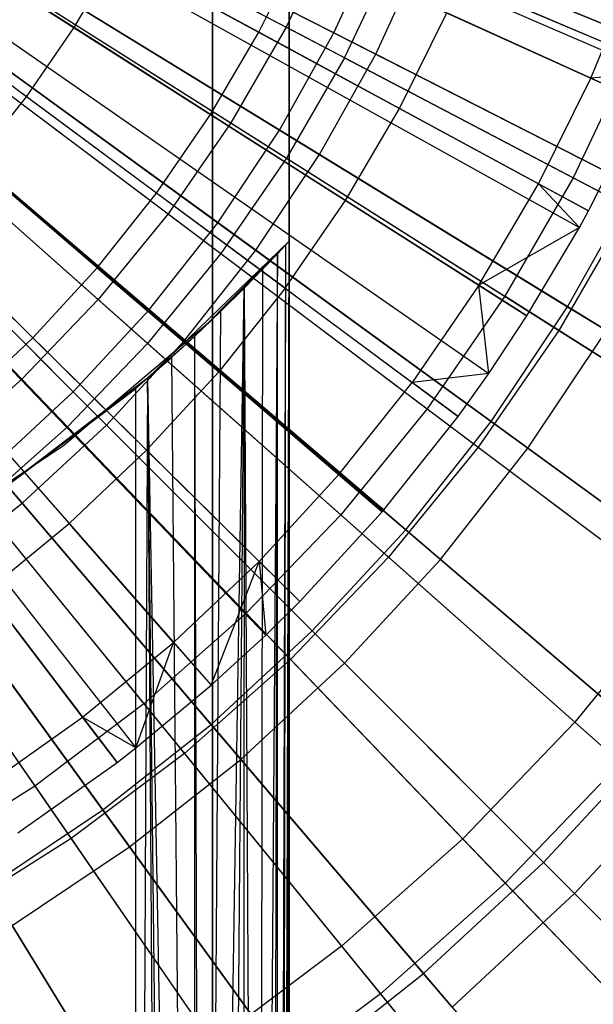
# Model space of a CAD drawing. Extents: x 0.02 to 4.75, y -2.35 to 2.37.
# Tile 61 of 131: x 2.87 to 3.17, y -0.82 to -0.31. Entities that reach past the tile are written whole.
import ezdxf

# ---------------------------------------------------------------- set-up
doc = ezdxf.new("R2010")
doc.units = 0
doc.header["$MEASUREMENT"] = 0
doc.layers.get('0').update_dxf_attribs({"color": 13, "linetype": 'CONTINUOUS'})

# ---------------------------------------------------------------- blocks, each defined once
blk = doc.blocks.new('CTLS_SNOW_BALL_ZWIS_PM_STL')
at = {"color": 0}
for p, q in [((3.01112, 0.33982, 48.66497), (3.01112, -1.82553, 48.66497)), ((3.01112, 0.33982, 48.66497), (3.01112, -1.82553, 48.66497)), ((3.01112, -0.42769, 47.9882), (3.01112, 0.33978, 47.9882)), ((3.01112, -0.42769, 47.9882), (3.01112, 0.33978, 47.9882)), ((2.97175, -1.81287, 48.6256), (2.97175, 0.32717, 48.6256)), ((2.97175, 0.32717, 48.18505), (2.97175, -0.46785, 48.18505)), ((2.97175, -1.81287, 48.6256), (2.97175, 0.32717, 48.6256)), ((2.97175, 0.32717, 48.18505), (2.97175, -0.46785, 48.18505)), ((2.54905, -0.06449, 5.27739), (3.19275, -0.35614, 5.06085)), ((2.54905, -0.06449, 5.27739), (3.19275, -0.35614, 5.06085)), ((2.55037, -0.0615, 5.27739), (3.19927, -0.34139, 5.06085)), ((2.55037, -0.0615, 5.27739), (3.19927, -0.34139, 5.06085)), ((2.54248, -0.07753, 5.27739), (3.1603, -0.42063, 5.06085)), ((2.54248, -0.07753, 5.27739), (3.1603, -0.42063, 5.06085)), ((2.54342, -0.07581, 5.27739), (3.16495, -0.41215, 5.06085)), ((2.54342, -0.07581, 5.27739), (3.16495, -0.41215, 5.06085)), ((2.53702, -0.08671, 5.27739), (3.13327, -0.46605, 5.06085)), ((2.53702, -0.08671, 5.27739), (3.13327, -0.46605, 5.06085)), ((2.53305, -0.09269, 5.27739), (3.11363, -0.4956, 5.06085)), ((2.53305, -0.09269, 5.27739), (3.11363, -0.4956, 5.06085)), ((2.52986, -0.09713, 5.27739), (3.09787, -0.51759, 5.06085)), ((2.52986, -0.09713, 5.27739), (3.09787, -0.51759, 5.06085)), ((2.52215, -0.10683, 5.27739), (3.05892, -0.5665, 5.06085)), ((2.52215, -0.10683, 5.27739), (3.05892, -0.5665, 5.06085)), ((2.52215, -0.10683, 5.27739), (3.05972, -0.56555, 5.06085)), ((2.52215, -0.10683, 5.27739), (3.05972, -0.56555, 5.06085)), ((2.50989, -0.11982, 5.27739), (2.99912, -0.62979, 5.06085)), ((2.50989, -0.11982, 5.27739), (2.99912, -0.62979, 5.06085)), ((2.51343, -0.11634, 5.27739), (3.01662, -0.61254, 5.06085)), ((2.51343, -0.11634, 5.27739), (3.01662, -0.61254, 5.06085)), ((2.50424, -0.12502, 5.27739), (2.97117, -0.65548, 5.06085)), ((2.50424, -0.12502, 5.27739), (2.97117, -0.65548, 5.06085)), ((2.49446, -0.13303, 5.27739), (2.92281, -0.69511, 5.06085)), ((2.49446, -0.13303, 5.27739), (2.92281, -0.69511, 5.06085)), ((2.4964, -0.13153, 5.27739), (2.93243, -0.68767, 5.06085)), ((2.4964, -0.13153, 5.27739), (2.93243, -0.68767, 5.06085)), ((2.85788, -0.23828, 0.61962), (3.00959, -0.3179, 0.67632)), ((2.85788, -0.23828, 0.61962), (3.00959, -0.3179, 0.67632)), ((2.87557, -0.24007, 0.55679), (3.03413, -0.32086, 0.6068)), ((2.87557, -0.24007, 0.55679), (3.03413, -0.32086, 0.6068)), ((3.05563, -0.33181, 5.09359), (2.89756, -0.25127, 5.14551)), ((3.05563, -0.33181, 5.09359), (2.89756, -0.25127, 5.14551)), ((3.03961, -0.33366, 5.01376), (2.88871, -0.25446, 5.07313)), ((3.03961, -0.33366, 5.01376), (2.88871, -0.25446, 5.07313)), ((3.03391, -0.26666, 0.67632), (3.00959, -0.3179, 0.67632)), ((3.03391, -0.26666, 0.67632), (3.00959, -0.3179, 0.67632)), ((3.187, -0.33188, 0.74615), (3.03391, -0.26666, 0.67632)), ((3.187, -0.33188, 0.74615), (3.03391, -0.26666, 0.67632)), ((3.03413, -0.32086, 0.6068), (3.05804, -0.26898, 0.6068)), ((3.03413, -0.32086, 0.6068), (3.05804, -0.26898, 0.6068)), ((3.05804, -0.26898, 0.6068), (3.21833, -0.33537, 0.67056)), ((3.05804, -0.26898, 0.6068), (3.21833, -0.33537, 0.67056)), ((2.90075, -0.31812, 5.17212), (2.82984, -0.27301, 5.19891)), ((2.90075, -0.31812, 5.17212), (2.82984, -0.27301, 5.19891)), ((2.83642, -0.27546, 0.61962), (2.98122, -0.36703, 0.67632)), ((2.83642, -0.27546, 0.61962), (2.98122, -0.36703, 0.67632)), ((2.85448, -0.27772, 0.55679), (3.00621, -0.3707, 0.6068)), ((2.85448, -0.27772, 0.55679), (3.00621, -0.3707, 0.6068)), ((2.99561, -0.32051, 5.14246), (3.01737, -0.27668, 5.14246)), ((2.99561, -0.32051, 5.14246), (3.01737, -0.27668, 5.14246)), ((2.90075, -0.31812, 5.17212), (2.92257, -0.28099, 5.17212)), ((2.90075, -0.31812, 5.17212), (2.92257, -0.28099, 5.17212)), ((2.99561, -0.32051, 5.14246), (2.92257, -0.28099, 5.17212)), ((2.99561, -0.32051, 5.14246), (2.92257, -0.28099, 5.17212)), ((3.03961, -0.33366, 5.01376), (3.0651, -0.27995, 5.01376)), ((3.03961, -0.33366, 5.01376), (3.0651, -0.27995, 5.01376)), ((3.05563, -0.33181, 5.09359), (3.08034, -0.27821, 5.09359)), ((3.05563, -0.33181, 5.09359), (3.08034, -0.27821, 5.09359)), ((3.21718, -0.34474, 4.94134), (3.0651, -0.27995, 5.01376)), ((3.21718, -0.34474, 4.94134), (3.0651, -0.27995, 5.01376)), ((3.23999, -0.34434, 5.02796), (3.08034, -0.27821, 5.09359)), ((3.23999, -0.34434, 5.02796), (3.08034, -0.27821, 5.09359)), ((3.02679, -0.38331, 5.09359), (2.87553, -0.29061, 5.14551)), ((3.02679, -0.38331, 5.09359), (2.87553, -0.29061, 5.14551)), ((3.1661, -0.34407, 5.07445), (3.18909, -0.28815, 5.07445)), ((3.1661, -0.34407, 5.07445), (3.18909, -0.28815, 5.07445)), ((2.86584, -0.29407, 5.07313), (3.00988, -0.38515, 5.01376)), ((2.86584, -0.29407, 5.07313), (3.00988, -0.38515, 5.01376)), ((2.87636, -0.35362, 5.17212), (2.80881, -0.30362, 5.19891)), ((2.87636, -0.35362, 5.17212), (2.80881, -0.30362, 5.19891)), ((2.81203, -0.31079, 0.61962), (2.949, -0.41372, 0.67632)), ((2.81203, -0.31079, 0.61962), (2.949, -0.41372, 0.67632)), ((3.06781, -0.35958, 5.10991), (3.09215, -0.31056, 5.10991)), ((3.06781, -0.35958, 5.10991), (3.09215, -0.31056, 5.10991)), ((3.1661, -0.34407, 5.07445), (3.09215, -0.31056, 5.10991)), ((3.1661, -0.34407, 5.07445), (3.09215, -0.31056, 5.10991)), ((2.83051, -0.3136, 0.55679), (2.97448, -0.4182, 0.6068)), ((2.83051, -0.3136, 0.55679), (2.97448, -0.4182, 0.6068)), ((2.87636, -0.35362, 5.17212), (2.90075, -0.31812, 5.17212)), ((2.87636, -0.35362, 5.17212), (2.90075, -0.31812, 5.17212)), ((2.97082, -0.3627, 5.14246), (2.90075, -0.31812, 5.17212)), ((2.97082, -0.3627, 5.14246), (2.90075, -0.31812, 5.17212)), ((3.00959, -0.3179, 0.67632), (2.98122, -0.36703, 0.67632)), ((3.00959, -0.3179, 0.67632), (2.98122, -0.36703, 0.67632)), ((3.15694, -0.39524, 0.74615), (3.00959, -0.3179, 0.67632)), ((3.15694, -0.39524, 0.74615), (3.00959, -0.3179, 0.67632)), ((2.97082, -0.3627, 5.14246), (2.99561, -0.32051, 5.14246)), ((2.97082, -0.3627, 5.14246), (2.99561, -0.32051, 5.14246)), ((3.06781, -0.35958, 5.10991), (2.99561, -0.32051, 5.14246)), ((3.06781, -0.35958, 5.10991), (2.99561, -0.32051, 5.14246)), ((3.00621, -0.3707, 0.6068), (3.03413, -0.32086, 0.6068)), ((3.00621, -0.3707, 0.6068), (3.03413, -0.32086, 0.6068)), ((3.03413, -0.32086, 0.6068), (3.18871, -0.39962, 0.67056)), ((3.03413, -0.32086, 0.6068), (3.18871, -0.39962, 0.67056)), ((2.994, -0.43238, 5.09359), (2.85048, -0.32811, 5.14551)), ((2.994, -0.43238, 5.09359), (2.85048, -0.32811, 5.14551)), ((2.83986, -0.3317, 5.07313), (2.97611, -0.43409, 5.01376)), ((2.83986, -0.3317, 5.07313), (2.97611, -0.43409, 5.01376)), ((3.02679, -0.38331, 5.09359), (3.05563, -0.33181, 5.09359)), ((3.02679, -0.38331, 5.09359), (3.05563, -0.33181, 5.09359)), ((3.2096, -0.41026, 5.02796), (3.05563, -0.33181, 5.09359)), ((3.2096, -0.41026, 5.02796), (3.05563, -0.33181, 5.09359)), ((3.187, -0.33188, 0.74615), (3.15694, -0.39524, 0.74615)), ((3.187, -0.33188, 0.74615), (3.15694, -0.39524, 0.74615)), ((3.03961, -0.33366, 5.01376), (3.00988, -0.38515, 5.01376)), ((3.03961, -0.33366, 5.01376), (3.00988, -0.38515, 5.01376)), ((3.03961, -0.33366, 5.01376), (3.18598, -0.41048, 4.94134)), ((3.03961, -0.33366, 5.01376), (3.18598, -0.41048, 4.94134)), ((3.19927, -0.34139, 5.06085), (3.1661, -0.34407, 5.07445)), ((3.19927, -0.34139, 5.06085), (3.1661, -0.34407, 5.07445)), ((2.78488, -0.34404, 0.61962), (2.91312, -0.45766, 0.67632)), ((2.78488, -0.34404, 0.61962), (2.91312, -0.45766, 0.67632)), ((2.80379, -0.34749, 0.55679), (2.93911, -0.46306, 0.6068)), ((2.80379, -0.34749, 0.55679), (2.93911, -0.46306, 0.6068)), ((3.13922, -0.39822, 5.07445), (3.1661, -0.34407, 5.07445)), ((3.13922, -0.39822, 5.07445), (3.1661, -0.34407, 5.07445)), ((3.19275, -0.35614, 5.06085), (3.1661, -0.34407, 5.07445)), ((3.19275, -0.35614, 5.06085), (3.1661, -0.34407, 5.07445)), ((2.84953, -0.38732, 5.17212), (2.87636, -0.35362, 5.17212)), ((2.84953, -0.38732, 5.17212), (2.87636, -0.35362, 5.17212)), ((2.94311, -0.40303, 5.14246), (2.87636, -0.35362, 5.17212)), ((2.94311, -0.40303, 5.14246), (2.87636, -0.35362, 5.17212)), ((3.16495, -0.41215, 5.06085), (3.19275, -0.35614, 5.06085)), ((3.16495, -0.41215, 5.06085), (3.19275, -0.35614, 5.06085)), ((2.95746, -0.47873, 5.09359), (2.82256, -0.36352, 5.14551)), ((2.95746, -0.47873, 5.09359), (2.82256, -0.36352, 5.14551)), ((2.94311, -0.40303, 5.14246), (2.97082, -0.3627, 5.14246)), ((2.94311, -0.40303, 5.14246), (2.97082, -0.3627, 5.14246)), ((3.04008, -0.40677, 5.10991), (2.97082, -0.3627, 5.14246)), ((3.04008, -0.40677, 5.10991), (2.97082, -0.3627, 5.14246)), ((3.04008, -0.40677, 5.10991), (3.06781, -0.35958, 5.10991)), ((3.04008, -0.40677, 5.10991), (3.06781, -0.35958, 5.10991)), ((3.13922, -0.39822, 5.07445), (3.06781, -0.35958, 5.10991)), ((3.13922, -0.39822, 5.07445), (3.06781, -0.35958, 5.10991)), ((2.81094, -0.36713, 5.07313), (2.9385, -0.48014, 5.01376)), ((2.81094, -0.36713, 5.07313), (2.9385, -0.48014, 5.01376)), ((2.98122, -0.36703, 0.67632), (2.949, -0.41372, 0.67632)), ((2.98122, -0.36703, 0.67632), (2.949, -0.41372, 0.67632)), ((2.98122, -0.36703, 0.67632), (3.12188, -0.45597, 0.74615)), ((2.98122, -0.36703, 0.67632), (3.12188, -0.45597, 0.74615)), ((2.97448, -0.4182, 0.6068), (3.00621, -0.3707, 0.6068)), ((2.97448, -0.4182, 0.6068), (3.00621, -0.3707, 0.6068)), ((3.00621, -0.3707, 0.6068), (3.15414, -0.46135, 0.67056)), ((3.00621, -0.3707, 0.6068), (3.15414, -0.46135, 0.67056)), ((2.75514, -0.375, 0.61962), (2.87383, -0.49857, 0.67632)), ((2.75514, -0.375, 0.61962), (2.87383, -0.49857, 0.67632)), ((2.7745, -0.37918, 0.55679), (2.90033, -0.50501, 0.6068)), ((2.7745, -0.37918, 0.55679), (2.90033, -0.50501, 0.6068)), ((2.994, -0.43238, 5.09359), (3.02679, -0.38331, 5.09359)), ((2.994, -0.43238, 5.09359), (3.02679, -0.38331, 5.09359)), ((3.17413, -0.4736, 5.02796), (3.02679, -0.38331, 5.09359)), ((3.17413, -0.4736, 5.02796), (3.02679, -0.38331, 5.09359)), ((2.91263, -0.44131, 5.14246), (2.84953, -0.38732, 5.17212)), ((2.91263, -0.44131, 5.14246), (2.84953, -0.38732, 5.17212)), ((3.00988, -0.38515, 5.01376), (2.97611, -0.43409, 5.01376)), ((3.00988, -0.38515, 5.01376), (2.97611, -0.43409, 5.01376)), ((3.00988, -0.38515, 5.01376), (3.1496, -0.4735, 4.94134)), ((3.00988, -0.38515, 5.01376), (3.1496, -0.4735, 4.94134)), ((2.9174, -0.52207, 5.09359), (2.79195, -0.39663, 5.14551)), ((2.9174, -0.52207, 5.09359), (2.79195, -0.39663, 5.14551)), ((3.10859, -0.45035, 5.07445), (3.13922, -0.39822, 5.07445)), ((3.10859, -0.45035, 5.07445), (3.13922, -0.39822, 5.07445)), ((3.15694, -0.39524, 0.74615), (3.12188, -0.45597, 0.74615)), ((3.15694, -0.39524, 0.74615), (3.12188, -0.45597, 0.74615)), ((3.1603, -0.42063, 5.06085), (3.13922, -0.39822, 5.07445)), ((3.1603, -0.42063, 5.06085), (3.13922, -0.39822, 5.07445)), ((3.16495, -0.41215, 5.06085), (3.13922, -0.39822, 5.07445)), ((3.16495, -0.41215, 5.06085), (3.13922, -0.39822, 5.07445)), ((3.29905, -0.46983, 0.82868), (3.15694, -0.39524, 0.74615)), ((3.29905, -0.46983, 0.82868), (3.15694, -0.39524, 0.74615)), ((2.77926, -0.40011, 5.07313), (2.89732, -0.52302, 5.01376)), ((2.77926, -0.40011, 5.07313), (2.89732, -0.52302, 5.01376)), ((2.91263, -0.44131, 5.14246), (2.94311, -0.40303, 5.14246)), ((2.91263, -0.44131, 5.14246), (2.94311, -0.40303, 5.14246)), ((3.0091, -0.45188, 5.10991), (2.94311, -0.40303, 5.14246)), ((3.0091, -0.45188, 5.10991), (2.94311, -0.40303, 5.14246)), ((3.15414, -0.46135, 0.67056), (3.18871, -0.39962, 0.67056)), ((3.15414, -0.46135, 0.67056), (3.18871, -0.39962, 0.67056)), ((3.0091, -0.45188, 5.10991), (3.04008, -0.40677, 5.10991)), ((3.0091, -0.45188, 5.10991), (3.04008, -0.40677, 5.10991)), ((3.10859, -0.45035, 5.07445), (3.04008, -0.40677, 5.10991)), ((3.10859, -0.45035, 5.07445), (3.04008, -0.40677, 5.10991)), ((2.949, -0.41372, 0.67632), (2.91312, -0.45766, 0.67632)), ((2.949, -0.41372, 0.67632), (2.91312, -0.45766, 0.67632)), ((2.949, -0.41372, 0.67632), (3.08204, -0.51369, 0.74615)), ((2.949, -0.41372, 0.67632), (3.08204, -0.51369, 0.74615)), ((3.18598, -0.41048, 4.94134), (3.1496, -0.4735, 4.94134)), ((3.18598, -0.41048, 4.94134), (3.1496, -0.4735, 4.94134)), ((3.1603, -0.42063, 5.06085), (3.16495, -0.41215, 5.06085)), ((3.1603, -0.42063, 5.06085), (3.16495, -0.41215, 5.06085)), ((2.82039, -0.41904, 5.17212), (2.87952, -0.47735, 5.14246)), ((2.82039, -0.41904, 5.17212), (2.87952, -0.47735, 5.14246)), ((2.93911, -0.46306, 0.6068), (2.97448, -0.4182, 0.6068)), ((2.93911, -0.46306, 0.6068), (2.97448, -0.4182, 0.6068)), ((2.97448, -0.4182, 0.6068), (3.11484, -0.52018, 0.67056)), ((2.97448, -0.4182, 0.6068), (3.11484, -0.52018, 0.67056)), ((3.1603, -0.42063, 5.06085), (3.10859, -0.45035, 5.07445)), ((3.1603, -0.42063, 5.06085), (3.10859, -0.45035, 5.07445)), ((3.13327, -0.46605, 5.06085), (3.1603, -0.42063, 5.06085)), ((3.13327, -0.46605, 5.06085), (3.1603, -0.42063, 5.06085)), ((2.87405, -0.56214, 5.09359), (2.75884, -0.42724, 5.14551)), ((2.87405, -0.56214, 5.09359), (2.75884, -0.42724, 5.14551)), ((3.01112, -0.42769, 47.9882), (2.9385, -0.49799, 47.9882)), ((3.01112, -0.42769, 47.9882), (2.9385, -0.49799, 47.9882)), ((2.96251, -0.47655, 48.11231), (3.01112, -0.42769, 47.9882)), ((2.96251, -0.47655, 48.11231), (3.01112, -0.42769, 47.9882)), ((2.97592, -0.46384, 48.11944), (3.01112, -0.42769, 47.9882)), ((2.97592, -0.46384, 48.11944), (3.01112, -0.42769, 47.9882)), ((2.98806, -0.45185, 48.12937), (3.01112, -0.42769, 47.9882)), ((2.98806, -0.45185, 48.12937), (3.01112, -0.42769, 47.9882)), ((2.99756, -0.44212, 48.14088), (3.01112, -0.42769, 47.9882)), ((2.99756, -0.44212, 48.14088), (3.01112, -0.42769, 47.9882)), ((3.00512, -0.43415, 48.15492), (3.01112, -0.42769, 47.9882)), ((3.00512, -0.43415, 48.15492), (3.01112, -0.42769, 47.9882)), ((3.007, -1.82422, 48.15991), (3.01112, -0.42769, 48.18505)), ((3.007, -1.82422, 48.15991), (3.01112, -0.42769, 48.18505)), ((3.00843, -1.82468, 48.16467), (3.01112, -0.42769, 48.18505)), ((3.00843, -1.82468, 48.16467), (3.01112, -0.42769, 48.18505)), ((3.00953, -0.42941, 48.16934), (3.01112, -0.42769, 48.18505)), ((3.00953, -0.42941, 48.16934), (3.01112, -0.42769, 48.18505)), ((3.00953, -0.42941, 48.16934), (3.01112, -0.42769, 47.9882)), ((3.00953, -0.42941, 48.16934), (3.01112, -0.42769, 47.9882)), ((3.01025, -1.82525, 48.17339), (3.01112, -0.42769, 48.18505)), ((3.01025, -1.82525, 48.17339), (3.01112, -0.42769, 48.18505)), ((3.01112, -0.42769, 48.18505), (3.01112, -1.82553, 48.18505)), ((3.01112, -0.42769, 48.18505), (3.01112, -1.82553, 48.18505)), ((3.01112, -0.42769, 48.18505), (3.01112, -0.42769, 47.9882)), ((3.01112, -0.42769, 48.18505), (3.01112, -0.42769, 47.9882)), ((2.97611, -0.43409, 5.01376), (2.9385, -0.48014, 5.01376)), ((2.97611, -0.43409, 5.01376), (2.9385, -0.48014, 5.01376)), ((2.95746, -0.47873, 5.09359), (2.994, -0.43238, 5.09359)), ((2.95746, -0.47873, 5.09359), (2.994, -0.43238, 5.09359)), ((2.97611, -0.43409, 5.01376), (3.10826, -0.53339, 4.94134)), ((2.97611, -0.43409, 5.01376), (3.10826, -0.53339, 4.94134)), ((3.1338, -0.53395, 5.02796), (2.994, -0.43238, 5.09359)), ((3.1338, -0.53395, 5.02796), (2.994, -0.43238, 5.09359)), ((3.00512, -0.43415, 48.15492), (2.99522, -1.82046, 48.13761)), ((3.00512, -0.43415, 48.15492), (2.99522, -1.82046, 48.13761)), ((2.99756, -0.44212, 48.14088), (3.00512, -0.43415, 48.15492)), ((2.99756, -0.44212, 48.14088), (3.00512, -0.43415, 48.15492)), ((3.00257, -1.82281, 48.14937), (3.00512, -0.43415, 48.15492)), ((3.00257, -1.82281, 48.14937), (3.00512, -0.43415, 48.15492)), ((3.00512, -1.82363, 48.15491), (3.00953, -0.42941, 48.16934)), ((3.00512, -1.82363, 48.15491), (3.00953, -0.42941, 48.16934)), ((3.00512, -0.43415, 48.15492), (3.00953, -0.42941, 48.16934)), ((3.00512, -0.43415, 48.15492), (3.00953, -0.42941, 48.16934)), ((3.00512, -1.82363, 48.15491), (3.00512, -0.43415, 48.15492)), ((3.00512, -1.82363, 48.15491), (3.00512, -0.43415, 48.15492)), ((3.007, -1.82422, 48.15991), (3.00953, -0.42941, 48.16934)), ((3.007, -1.82422, 48.15991), (3.00953, -0.42941, 48.16934)), ((2.91263, -0.44131, 5.14246), (2.87952, -0.47735, 5.14246)), ((2.91263, -0.44131, 5.14246), (2.87952, -0.47735, 5.14246)), ((2.91263, -0.44131, 5.14246), (2.975, -0.49469, 5.10991)), ((2.91263, -0.44131, 5.14246), (2.975, -0.49469, 5.10991)), ((2.98806, -0.45185, 48.12937), (2.99756, -0.44212, 48.14088)), ((2.98806, -0.45185, 48.12937), (2.99756, -0.44212, 48.14088)), ((2.99756, -0.44212, 48.14088), (2.99522, -1.82046, 48.13761)), ((2.99756, -0.44212, 48.14088), (2.99522, -1.82046, 48.13761)), ((2.96647, -1.81115, 48.11408), (2.98806, -0.45185, 48.12937)), ((2.96647, -1.81115, 48.11408), (2.98806, -0.45185, 48.12937)), ((3.0091, -0.45188, 5.10991), (2.975, -0.49469, 5.10991)), ((3.0091, -0.45188, 5.10991), (2.975, -0.49469, 5.10991)), ((2.97592, -0.46384, 48.11944), (2.98806, -0.45185, 48.12937)), ((2.97592, -0.46384, 48.11944), (2.98806, -0.45185, 48.12937)), ((2.98806, -0.45185, 48.12937), (2.97692, -1.81456, 48.12012)), ((2.98806, -0.45185, 48.12937), (2.97692, -1.81456, 48.12012)), ((2.98806, -0.45185, 48.12937), (2.98767, -1.81804, 48.12899)), ((2.98806, -0.45185, 48.12937), (2.98767, -1.81804, 48.12899)), ((2.98806, -0.45185, 48.12937), (2.99522, -1.82046, 48.13761)), ((2.98806, -0.45185, 48.12937), (2.99522, -1.82046, 48.13761)), ((3.0091, -0.45188, 5.10991), (3.07436, -0.50018, 5.07445)), ((3.0091, -0.45188, 5.10991), (3.07436, -0.50018, 5.07445)), ((3.10859, -0.45035, 5.07445), (3.07436, -0.50018, 5.07445)), ((3.10859, -0.45035, 5.07445), (3.07436, -0.50018, 5.07445)), ((3.11363, -0.4956, 5.06085), (3.10859, -0.45035, 5.07445)), ((3.13327, -0.46605, 5.06085), (3.10859, -0.45035, 5.07445)), ((3.11363, -0.4956, 5.06085), (3.10859, -0.45035, 5.07445)), ((3.13327, -0.46605, 5.06085), (3.10859, -0.45035, 5.07445)), ((2.91312, -0.45766, 0.67632), (2.87383, -0.49857, 0.67632)), ((2.91312, -0.45766, 0.67632), (2.87383, -0.49857, 0.67632)), ((2.91312, -0.45766, 0.67632), (3.03769, -0.56801, 0.74615)), ((2.91312, -0.45766, 0.67632), (3.03769, -0.56801, 0.74615)), ((3.12188, -0.45597, 0.74615), (3.08204, -0.51369, 0.74615)), ((3.12188, -0.45597, 0.74615), (3.08204, -0.51369, 0.74615)), ((3.25752, -0.54175, 0.82868), (3.12188, -0.45597, 0.74615)), ((3.25752, -0.54175, 0.82868), (3.12188, -0.45597, 0.74615)), ((2.90033, -0.50501, 0.6068), (2.93911, -0.46306, 0.6068)), ((2.90033, -0.50501, 0.6068), (2.93911, -0.46306, 0.6068)), ((2.93911, -0.46306, 0.6068), (3.07104, -0.57574, 0.67056)), ((2.93911, -0.46306, 0.6068), (3.07104, -0.57574, 0.67056)), ((2.96251, -0.47655, 48.11231), (2.97592, -0.46384, 48.11944)), ((2.96251, -0.47655, 48.11231), (2.97592, -0.46384, 48.11944)), ((2.97592, -0.46384, 48.11944), (2.96647, -1.81115, 48.11408)), ((2.97592, -0.46384, 48.11944), (2.96647, -1.81115, 48.11408)), ((3.11484, -0.52018, 0.67056), (3.15414, -0.46135, 0.67056)), ((3.11484, -0.52018, 0.67056), (3.15414, -0.46135, 0.67056)), ((3.15414, -0.46135, 0.67056), (3.29737, -0.54912, 0.7477)), ((3.15414, -0.46135, 0.67056), (3.29737, -0.54912, 0.7477)), ((2.97175, -0.46785, 48.14568), (2.89536, -0.53272, 48.14568)), ((2.97175, -0.46785, 48.18505), (2.89536, -0.53272, 48.18505)), ((2.97175, -0.46785, 48.14568), (2.89536, -0.53272, 48.14568)), ((2.97175, -0.46785, 48.18505), (2.89536, -0.53272, 48.18505)), ((2.97175, -0.46785, 48.18505), (2.97175, -0.46785, 48.14568)), ((2.97175, -0.46785, 48.14568), (2.97175, -1.81287, 48.14568)), ((2.97175, -0.46785, 48.14568), (2.97175, -1.81287, 48.14568)), ((2.97175, -0.46785, 48.18505), (2.97175, -0.46785, 48.14568)), ((3.11363, -0.4956, 5.06085), (3.13327, -0.46605, 5.06085)), ((3.11363, -0.4956, 5.06085), (3.13327, -0.46605, 5.06085)), ((3.1496, -0.4735, 4.94134), (3.10826, -0.53339, 4.94134)), ((3.1496, -0.4735, 4.94134), (3.10826, -0.53339, 4.94134)), ((3.1338, -0.53395, 5.02796), (3.17413, -0.4736, 5.02796)), ((3.1338, -0.53395, 5.02796), (3.17413, -0.4736, 5.02796)), ((3.1496, -0.4735, 4.94134), (3.28413, -0.55858, 4.85631)), ((3.1496, -0.4735, 4.94134), (3.28413, -0.55858, 4.85631)), ((2.84395, -0.51095, 5.14246), (2.87952, -0.47735, 5.14246)), ((2.84395, -0.51095, 5.14246), (2.87952, -0.47735, 5.14246)), ((2.93797, -0.53499, 5.10991), (2.87952, -0.47735, 5.14246)), ((2.93797, -0.53499, 5.10991), (2.87952, -0.47735, 5.14246)), ((2.9174, -0.52207, 5.09359), (2.95746, -0.47873, 5.09359)), ((2.9174, -0.52207, 5.09359), (2.95746, -0.47873, 5.09359)), ((2.96251, -0.47655, 48.11231), (2.9385, -0.49799, 47.9882)), ((2.96251, -0.47655, 48.11231), (2.9385, -0.49799, 47.9882)), ((2.95071, -0.48729, 48.10848), (2.96251, -0.47655, 48.11231)), ((2.95071, -0.48729, 48.10848), (2.96251, -0.47655, 48.11231)), ((3.08886, -0.59096, 5.02796), (2.95746, -0.47873, 5.09359)), ((3.08886, -0.59096, 5.02796), (2.95746, -0.47873, 5.09359)), ((2.96251, -0.47655, 48.11231), (2.9625, -1.80985, 48.1123)), ((2.96251, -0.47655, 48.11231), (2.9625, -1.80985, 48.1123)), ((2.96251, -0.47655, 48.11231), (2.96647, -1.81115, 48.11408)), ((2.96251, -0.47655, 48.11231), (2.96647, -1.81115, 48.11408)), ((2.9385, -0.48014, 5.01376), (2.89732, -0.52302, 5.01376)), ((2.9385, -0.48014, 5.01376), (2.89732, -0.52302, 5.01376)), ((2.9385, -0.48014, 5.01376), (3.06224, -0.58976, 4.94134)), ((2.9385, -0.48014, 5.01376), (3.06224, -0.58976, 4.94134)), ((2.9385, -0.49799, 48.10655), (2.95071, -0.48729, 48.10848)), ((2.95071, -0.48729, 48.10848), (2.9385, -0.49799, 47.9882)), ((2.95071, -0.48729, 48.10848), (2.9385, -0.49799, 47.9882)), ((2.9385, -0.49799, 48.10655), (2.95071, -0.48729, 48.10848)), ((2.95071, -0.48729, 48.10848), (2.9625, -1.80985, 48.1123)), ((2.95071, -0.48729, 48.10848), (2.9625, -1.80985, 48.1123)), ((2.93797, -0.53499, 5.10991), (2.975, -0.49469, 5.10991)), ((2.93797, -0.53499, 5.10991), (2.975, -0.49469, 5.10991)), ((3.03669, -0.54748, 5.07445), (2.975, -0.49469, 5.10991)), ((3.03669, -0.54748, 5.07445), (2.975, -0.49469, 5.10991)), ((2.87383, -0.49857, 0.67632), (2.83137, -0.53618, 0.67632)), ((2.87383, -0.49857, 0.67632), (2.83137, -0.53618, 0.67632)), ((2.9385, -0.49799, 47.9882), (2.85809, -0.55925, 47.9882)), ((2.9385, -0.49799, 47.9882), (2.85809, -0.55925, 47.9882)), ((2.87383, -0.49857, 0.67632), (2.98911, -0.61859, 0.74615)), ((2.87383, -0.49857, 0.67632), (2.98911, -0.61859, 0.74615)), ((2.93238, -0.5032, 48.10631), (2.9385, -0.49799, 48.10655)), ((2.9385, -0.49799, 48.10655), (2.93238, -1.79984, 48.10631)), ((2.9385, -0.49799, 48.10655), (2.93238, -1.79984, 48.10631)), ((2.9385, -0.49799, 47.9882), (2.93238, -0.5032, 48.10631)), ((2.9385, -0.49799, 47.9882), (2.93238, -0.5032, 48.10631)), ((2.93238, -0.5032, 48.10631), (2.9385, -0.49799, 48.10655)), ((2.9385, -0.49799, 48.10655), (2.9625, -1.80985, 48.1123)), ((2.95332, -1.80682, 48.10915), (2.9385, -0.49799, 48.10655)), ((2.9385, -0.49799, 48.10655), (2.94688, -1.80469, 48.10766)), ((2.9385, -0.49799, 48.10655), (2.94688, -1.80469, 48.10766)), ((2.95332, -1.80682, 48.10915), (2.9385, -0.49799, 48.10655)), ((2.9385, -0.49799, 48.10655), (2.9625, -1.80985, 48.1123)), ((2.9385, -0.49799, 47.9882), (2.9385, -0.49799, 48.10655)), ((2.9385, -0.49799, 47.9882), (2.9385, -0.49799, 48.10655)), ((3.11363, -0.4956, 5.06085), (3.07436, -0.50018, 5.07445)), ((3.11363, -0.4956, 5.06085), (3.07436, -0.50018, 5.07445)), ((3.09787, -0.51759, 5.06085), (3.11363, -0.4956, 5.06085)), ((3.09787, -0.51759, 5.06085), (3.11363, -0.4956, 5.06085)), ((2.85809, -0.55925, 48.10631), (2.93238, -0.5032, 48.10631)), ((2.85809, -0.55925, 47.9882), (2.93238, -0.5032, 48.10631)), ((2.85809, -0.55925, 48.10631), (2.93238, -0.5032, 48.10631)), ((2.85809, -0.55925, 47.9882), (2.93238, -0.5032, 48.10631)), ((2.85838, -0.54379, 0.6068), (2.90033, -0.50501, 0.6068)), ((2.85838, -0.54379, 0.6068), (2.90033, -0.50501, 0.6068)), ((2.90033, -0.50501, 0.6068), (3.02301, -0.62769, 0.67056)), ((2.90033, -0.50501, 0.6068), (3.02301, -0.62769, 0.67056)), ((2.93238, -1.79984, 48.10631), (2.93238, -0.5032, 48.10631)), ((2.93238, -1.79984, 48.10631), (2.93238, -0.5032, 48.10631)), ((3.03669, -0.54748, 5.07445), (3.07436, -0.50018, 5.07445)), ((3.03669, -0.54748, 5.07445), (3.07436, -0.50018, 5.07445)), ((3.09787, -0.51759, 5.06085), (3.07436, -0.50018, 5.07445)), ((3.09787, -0.51759, 5.06085), (3.07436, -0.50018, 5.07445)), ((2.84395, -0.51095, 5.14246), (2.8982, -0.57258, 5.10991)), ((2.84395, -0.51095, 5.14246), (2.8982, -0.57258, 5.10991)), ((3.08204, -0.51369, 0.74615), (3.03769, -0.56801, 0.74615)), ((3.08204, -0.51369, 0.74615), (3.03769, -0.56801, 0.74615)), ((3.08204, -0.51369, 0.74615), (3.21034, -0.6101, 0.82868)), ((3.08204, -0.51369, 0.74615), (3.21034, -0.6101, 0.82868)), ((3.05972, -0.56555, 5.06085), (3.09787, -0.51759, 5.06085)), ((3.05972, -0.56555, 5.06085), (3.09787, -0.51759, 5.06085)), ((3.07104, -0.57574, 0.67056), (3.11484, -0.52018, 0.67056)), ((3.07104, -0.57574, 0.67056), (3.11484, -0.52018, 0.67056)), ((3.11484, -0.52018, 0.67056), (3.25074, -0.61891, 0.7477)), ((3.11484, -0.52018, 0.67056), (3.25074, -0.61891, 0.7477)), ((2.89732, -0.52302, 5.01376), (2.85281, -0.56245, 5.01376)), ((2.89732, -0.52302, 5.01376), (2.85281, -0.56245, 5.01376)), ((2.87405, -0.56214, 5.09359), (2.9174, -0.52207, 5.09359)), ((2.87405, -0.56214, 5.09359), (2.9174, -0.52207, 5.09359)), ((2.89732, -0.52302, 5.01376), (3.01183, -0.64224, 4.94134)), ((2.89732, -0.52302, 5.01376), (3.01183, -0.64224, 4.94134)), ((3.03958, -0.64426, 5.02796), (2.9174, -0.52207, 5.09359)), ((3.03958, -0.64426, 5.02796), (2.9174, -0.52207, 5.09359)), ((2.89536, -0.53272, 48.14568), (2.81191, -0.58821, 48.14568)), ((2.89536, -0.53272, 48.18505), (2.81191, -0.58821, 48.18505)), ((2.89536, -0.53272, 48.14568), (2.81191, -0.58821, 48.14568)), ((2.89536, -0.53272, 48.18505), (2.81191, -0.58821, 48.18505)), ((2.89536, -0.53272, 48.18505), (2.89536, -0.53272, 48.14568)), ((2.89536, -0.53272, 48.18505), (2.89536, -0.53272, 48.14568)), ((2.93797, -0.53499, 5.10991), (2.8982, -0.57258, 5.10991)), ((2.93797, -0.53499, 5.10991), (2.8982, -0.57258, 5.10991)), ((2.93797, -0.53499, 5.10991), (2.99579, -0.592, 5.07445)), ((2.93797, -0.53499, 5.10991), (2.99579, -0.592, 5.07445)), ((3.10826, -0.53339, 4.94134), (3.06224, -0.58976, 4.94134)), ((3.10826, -0.53339, 4.94134), (3.06224, -0.58976, 4.94134)), ((3.08886, -0.59096, 5.02796), (3.1338, -0.53395, 5.02796)), ((3.08886, -0.59096, 5.02796), (3.1338, -0.53395, 5.02796)), ((3.10826, -0.53339, 4.94134), (3.23551, -0.62902, 4.85631)), ((3.10826, -0.53339, 4.94134), (3.23551, -0.62902, 4.85631)), ((3.26902, -0.63219, 4.94902), (3.1338, -0.53395, 5.02796)), ((3.26902, -0.63219, 4.94902), (3.1338, -0.53395, 5.02796)), ((2.83137, -0.53618, 0.67632), (2.93662, -0.66509, 0.74615)), ((2.83137, -0.53618, 0.67632), (2.93662, -0.66509, 0.74615)), ((2.85838, -0.54379, 0.6068), (2.97106, -0.67571, 0.67056)), ((2.85838, -0.54379, 0.6068), (2.97106, -0.67571, 0.67056)), ((3.03669, -0.54748, 5.07445), (2.99579, -0.592, 5.07445)), ((3.03669, -0.54748, 5.07445), (2.99579, -0.592, 5.07445)), ((3.05892, -0.5665, 5.06085), (3.03669, -0.54748, 5.07445)), ((3.05892, -0.5665, 5.06085), (3.03669, -0.54748, 5.07445)), ((3.05972, -0.56555, 5.06085), (3.03669, -0.54748, 5.07445)), ((3.05972, -0.56555, 5.06085), (3.03669, -0.54748, 5.07445)), ((2.8277, -0.59868, 5.09359), (2.87405, -0.56214, 5.09359)), ((2.8277, -0.59868, 5.09359), (2.87405, -0.56214, 5.09359)), ((2.85281, -0.56245, 5.01376), (2.95736, -0.69049, 4.94134)), ((2.85281, -0.56245, 5.01376), (2.95736, -0.69049, 4.94134)), ((2.98628, -0.69354, 5.02796), (2.87405, -0.56214, 5.09359)), ((2.98628, -0.69354, 5.02796), (2.87405, -0.56214, 5.09359)), ((3.05892, -0.5665, 5.06085), (3.05972, -0.56555, 5.06085)), ((3.05892, -0.5665, 5.06085), (3.05972, -0.56555, 5.06085)), ((2.78602, -0.57026, 0.67632), (2.88055, -0.70722, 0.74615)), ((2.78602, -0.57026, 0.67632), (2.88055, -0.70722, 0.74615)), ((3.03769, -0.56801, 0.74615), (2.98911, -0.61859, 0.74615)), ((3.03769, -0.56801, 0.74615), (2.98911, -0.61859, 0.74615)), ((3.01662, -0.61254, 5.06085), (3.05892, -0.5665, 5.06085)), ((3.01662, -0.61254, 5.06085), (3.05892, -0.5665, 5.06085)), ((3.03769, -0.56801, 0.74615), (3.15782, -0.67443, 0.82868)), ((3.03769, -0.56801, 0.74615), (3.15782, -0.67443, 0.82868)), ((2.85586, -0.60727, 5.10991), (2.8982, -0.57258, 5.10991)), ((2.85586, -0.60727, 5.10991), (2.8982, -0.57258, 5.10991)), ((2.95184, -0.63352, 5.07445), (2.8982, -0.57258, 5.10991)), ((2.95184, -0.63352, 5.07445), (2.8982, -0.57258, 5.10991)), ((3.02301, -0.62769, 0.67056), (3.07104, -0.57574, 0.67056)), ((3.02301, -0.62769, 0.67056), (3.07104, -0.57574, 0.67056)), ((3.07104, -0.57574, 0.67056), (3.19877, -0.68483, 0.7477)), ((3.07104, -0.57574, 0.67056), (3.19877, -0.68483, 0.7477)), ((2.81352, -0.57915, 0.6068), (2.9155, -0.71952, 0.67056)), ((2.81352, -0.57915, 0.6068), (2.9155, -0.71952, 0.67056)), ((3.06224, -0.58976, 4.94134), (3.01183, -0.64224, 4.94134)), ((3.06224, -0.58976, 4.94134), (3.01183, -0.64224, 4.94134)), ((3.03958, -0.64426, 5.02796), (3.08886, -0.59096, 5.02796)), ((3.03958, -0.64426, 5.02796), (3.08886, -0.59096, 5.02796)), ((3.06224, -0.58976, 4.94134), (3.18138, -0.69531, 4.85631)), ((3.06224, -0.58976, 4.94134), (3.18138, -0.69531, 4.85631)), ((3.21595, -0.69951, 4.94902), (3.08886, -0.59096, 5.02796)), ((3.21595, -0.69951, 4.94902), (3.08886, -0.59096, 5.02796)), ((2.95184, -0.63352, 5.07445), (2.99579, -0.592, 5.07445)), ((2.95184, -0.63352, 5.07445), (2.99579, -0.592, 5.07445)), ((2.97117, -0.65548, 5.06085), (2.99579, -0.592, 5.07445)), ((2.97117, -0.65548, 5.06085), (2.99579, -0.592, 5.07445)), ((3.01662, -0.61254, 5.06085), (2.99579, -0.592, 5.07445)), ((2.99579, -0.592, 5.07445), (2.99912, -0.62979, 5.06085)), ((2.99579, -0.592, 5.07445), (2.99912, -0.62979, 5.06085)), ((3.01662, -0.61254, 5.06085), (2.99579, -0.592, 5.07445)), ((2.80528, -0.59817, 5.01376), (2.89918, -0.73421, 4.94134)), ((2.80528, -0.59817, 5.01376), (2.89918, -0.73421, 4.94134)), ((2.92927, -0.73848, 5.02796), (2.8277, -0.59868, 5.09359)), ((2.92927, -0.73848, 5.02796), (2.8277, -0.59868, 5.09359)), ((2.90508, -0.67184, 5.07445), (2.85586, -0.60727, 5.10991)), ((2.90508, -0.67184, 5.07445), (2.85586, -0.60727, 5.10991)), ((3.21034, -0.6101, 0.82868), (3.15782, -0.67443, 0.82868)), ((3.21034, -0.6101, 0.82868), (3.15782, -0.67443, 0.82868)), ((2.99912, -0.62979, 5.06085), (3.01662, -0.61254, 5.06085)), ((2.99912, -0.62979, 5.06085), (3.01662, -0.61254, 5.06085)), ((2.98911, -0.61859, 0.74615), (2.93662, -0.66509, 0.74615)), ((2.98911, -0.61859, 0.74615), (2.93662, -0.66509, 0.74615)), ((2.98911, -0.61859, 0.74615), (3.10028, -0.73433, 0.82868)), ((2.98911, -0.61859, 0.74615), (3.10028, -0.73433, 0.82868)), ((2.97106, -0.67571, 0.67056), (3.02301, -0.62769, 0.67056)), ((2.97106, -0.67571, 0.67056), (3.02301, -0.62769, 0.67056)), ((2.97117, -0.65548, 5.06085), (2.99912, -0.62979, 5.06085)), ((2.97117, -0.65548, 5.06085), (2.99912, -0.62979, 5.06085)), ((3.02301, -0.62769, 0.67056), (3.14179, -0.74647, 0.7477)), ((3.02301, -0.62769, 0.67056), (3.14179, -0.74647, 0.7477)), ((2.90508, -0.67184, 5.07445), (2.95184, -0.63352, 5.07445)), ((2.90508, -0.67184, 5.07445), (2.95184, -0.63352, 5.07445)), ((2.93243, -0.68767, 5.06085), (2.95184, -0.63352, 5.07445)), ((2.93243, -0.68767, 5.06085), (2.95184, -0.63352, 5.07445)), ((2.97117, -0.65548, 5.06085), (2.95184, -0.63352, 5.07445)), ((2.97117, -0.65548, 5.06085), (2.95184, -0.63352, 5.07445)), ((3.01183, -0.64224, 4.94134), (2.95736, -0.69049, 4.94134)), ((3.01183, -0.64224, 4.94134), (2.95736, -0.69049, 4.94134)), ((2.98628, -0.69354, 5.02796), (3.03958, -0.64426, 5.02796)), ((2.98628, -0.69354, 5.02796), (3.03958, -0.64426, 5.02796)), ((3.01183, -0.64224, 4.94134), (3.1221, -0.75704, 4.85631)), ((3.01183, -0.64224, 4.94134), (3.1221, -0.75704, 4.85631)), ((3.15777, -0.76245, 4.94902), (3.03958, -0.64426, 5.02796)), ((3.15777, -0.76245, 4.94902), (3.03958, -0.64426, 5.02796)), ((2.93243, -0.68767, 5.06085), (2.97117, -0.65548, 5.06085)), ((2.93243, -0.68767, 5.06085), (2.97117, -0.65548, 5.06085)), ((2.93662, -0.66509, 0.74615), (2.88055, -0.70722, 0.74615)), ((2.93662, -0.66509, 0.74615), (2.88055, -0.70722, 0.74615)), ((2.93662, -0.66509, 0.74615), (3.03812, -0.78941, 0.82868)), ((2.93662, -0.66509, 0.74615), (3.03812, -0.78941, 0.82868)), ((2.85573, -0.70677, 5.07445), (2.90508, -0.67184, 5.07445)), ((2.85573, -0.70677, 5.07445), (2.90508, -0.67184, 5.07445)), ((2.92281, -0.69511, 5.06085), (2.90508, -0.67184, 5.07445)), ((2.92281, -0.69511, 5.06085), (2.90508, -0.67184, 5.07445)), ((2.93243, -0.68767, 5.06085), (2.90508, -0.67184, 5.07445)), ((2.93243, -0.68767, 5.06085), (2.90508, -0.67184, 5.07445)), ((2.9155, -0.71952, 0.67056), (2.97106, -0.67571, 0.67056)), ((2.9155, -0.71952, 0.67056), (2.97106, -0.67571, 0.67056)), ((2.97106, -0.67571, 0.67056), (3.08015, -0.80345, 0.7477)), ((2.97106, -0.67571, 0.67056), (3.08015, -0.80345, 0.7477)), ((3.15782, -0.67443, 0.82868), (3.10028, -0.73433, 0.82868)), ((3.15782, -0.67443, 0.82868), (3.10028, -0.73433, 0.82868)), ((3.15782, -0.67443, 0.82868), (3.27279, -0.77629, 0.92342)), ((3.15782, -0.67443, 0.82868), (3.27279, -0.77629, 0.92342)), ((3.14179, -0.74647, 0.7477), (3.19877, -0.68483, 0.7477)), ((3.14179, -0.74647, 0.7477), (3.19877, -0.68483, 0.7477)), ((2.95736, -0.69049, 4.94134), (2.89918, -0.73421, 4.94134)), ((2.95736, -0.69049, 4.94134), (2.89918, -0.73421, 4.94134)), ((2.92281, -0.69511, 5.06085), (2.93243, -0.68767, 5.06085)), ((2.92281, -0.69511, 5.06085), (2.93243, -0.68767, 5.06085)), ((2.95736, -0.69049, 4.94134), (3.05803, -0.8138, 4.85631)), ((2.95736, -0.69049, 4.94134), (3.05803, -0.8138, 4.85631)), ((2.87177, -0.73123, 5.06085), (2.92281, -0.69511, 5.06085)), ((2.87177, -0.73123, 5.06085), (2.92281, -0.69511, 5.06085)), ((2.92927, -0.73848, 5.02796), (2.98628, -0.69354, 5.02796)), ((2.92927, -0.73848, 5.02796), (2.98628, -0.69354, 5.02796)), ((3.09483, -0.82063, 4.94902), (2.98628, -0.69354, 5.02796)), ((3.09483, -0.82063, 4.94902), (2.98628, -0.69354, 5.02796)), ((3.18138, -0.69531, 4.85631), (3.1221, -0.75704, 4.85631)), ((3.18138, -0.69531, 4.85631), (3.1221, -0.75704, 4.85631)), ((3.15777, -0.76245, 4.94902), (3.21595, -0.69951, 4.94902)), ((3.15777, -0.76245, 4.94902), (3.21595, -0.69951, 4.94902)), ((2.88055, -0.70722, 0.74615), (2.82128, -0.7447, 0.74615)), ((2.88055, -0.70722, 0.74615), (2.82128, -0.7447, 0.74615)), ((2.88055, -0.70722, 0.74615), (2.97172, -0.8393, 0.82868)), ((2.88055, -0.70722, 0.74615), (2.97172, -0.8393, 0.82868)), ((2.85667, -0.75882, 0.67056), (2.9155, -0.71952, 0.67056)), ((2.85667, -0.75882, 0.67056), (2.9155, -0.71952, 0.67056)), ((2.9155, -0.71952, 0.67056), (3.01423, -0.85541, 0.7477)), ((2.9155, -0.71952, 0.67056), (3.01423, -0.85541, 0.7477)), ((2.89918, -0.73421, 4.94134), (2.83768, -0.7731, 4.94134)), ((2.89918, -0.73421, 4.94134), (2.83768, -0.7731, 4.94134)), ((2.89918, -0.73421, 4.94134), (2.98961, -0.86521, 4.85631)), ((2.89918, -0.73421, 4.94134), (2.98961, -0.86521, 4.85631)), ((3.10028, -0.73433, 0.82868), (3.03812, -0.78941, 0.82868)), ((3.10028, -0.73433, 0.82868), (3.03812, -0.78941, 0.82868)), ((3.10028, -0.73433, 0.82868), (3.20669, -0.84511, 0.92342)), ((3.10028, -0.73433, 0.82868), (3.20669, -0.84511, 0.92342)), ((2.86892, -0.7788, 5.02796), (2.92927, -0.73848, 5.02796)), ((2.86892, -0.7788, 5.02796), (2.92927, -0.73848, 5.02796)), ((3.02752, -0.8737, 4.94902), (2.92927, -0.73848, 5.02796)), ((3.02752, -0.8737, 4.94902), (2.92927, -0.73848, 5.02796)), ((3.08015, -0.80345, 0.7477), (3.14179, -0.74647, 0.7477)), ((3.08015, -0.80345, 0.7477), (3.14179, -0.74647, 0.7477)), ((3.14179, -0.74647, 0.7477), (3.25594, -0.86062, 0.83774)), ((3.14179, -0.74647, 0.7477), (3.25594, -0.86062, 0.83774)), ((3.1221, -0.75704, 4.85631), (3.05803, -0.8138, 4.85631)), ((3.1221, -0.75704, 4.85631), (3.05803, -0.8138, 4.85631)), ((3.1221, -0.75704, 4.85631), (3.22746, -0.86673, 4.75917)), ((3.1221, -0.75704, 4.85631), (3.22746, -0.86673, 4.75917)), ((2.85667, -0.75882, 0.67056), (2.94444, -0.90205, 0.7477)), ((2.85667, -0.75882, 0.67056), (2.94444, -0.90205, 0.7477)), ((3.09483, -0.82063, 4.94902), (3.15777, -0.76245, 4.94902)), ((3.09483, -0.82063, 4.94902), (3.15777, -0.76245, 4.94902)), ((3.27123, -0.87591, 4.85725), (3.15777, -0.76245, 4.94902)), ((3.27123, -0.87591, 4.85725), (3.15777, -0.76245, 4.94902)), ((2.95625, -0.92132, 4.94902), (2.86892, -0.7788, 5.02796)), ((2.95625, -0.92132, 4.94902), (2.86892, -0.7788, 5.02796)), ((3.03812, -0.78941, 0.82868), (2.97172, -0.8393, 0.82868)), ((3.03812, -0.78941, 0.82868), (2.97172, -0.8393, 0.82868)), ((3.03812, -0.78941, 0.82868), (3.13526, -0.90838, 0.92342)), ((3.03812, -0.78941, 0.82868), (3.13526, -0.90838, 0.92342)), ((3.01423, -0.85541, 0.7477), (3.08015, -0.80345, 0.7477)), ((3.01423, -0.85541, 0.7477), (3.08015, -0.80345, 0.7477)), ((3.08015, -0.80345, 0.7477), (3.185, -0.9262, 0.83774)), ((3.08015, -0.80345, 0.7477), (3.185, -0.9262, 0.83774)), ((3.05803, -0.8138, 4.85631), (2.98961, -0.86521, 4.85631)), ((3.05803, -0.8138, 4.85631), (2.98961, -0.86521, 4.85631)), ((3.05803, -0.8138, 4.85631), (3.15423, -0.93161, 4.75917)), ((3.05803, -0.8138, 4.85631), (3.15423, -0.93161, 4.75917))]:
    blk.add_line(p, q, dxfattribs=at)

msp = doc.modelspace()

# ---------------------------------------------------------------- block references
at = {"color": 0}
msp.add_blockref('CTLS_SNOW_BALL_ZWIS_PM_STL', (0, 0), dxfattribs=at)

doc.saveas('drawing.dxf')
